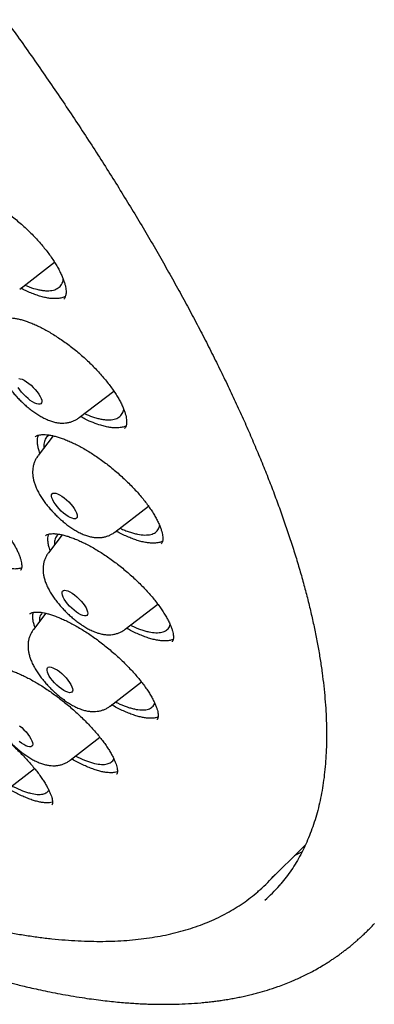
# Model space of a CAD drawing. Header units: millimetres. Extents: x 8 to 1233, y 12 to 1462.
# Tile 94 of 127: x 1061 to 1069, y 821 to 844. Entities that reach past the tile are written whole.
import ezdxf

# ---------------------------------------------------------------- set-up
doc = ezdxf.new("R2010")
doc.units = ezdxf.units.MM

msp = doc.modelspace()

# ---------------------------------------------------------------- linework, layer by layer
at = {"color": 7, "linetype": 'Continuous', "lineweight": 30}
for p, q in [((1060.61, 837.996), (1061.422, 838.622)), ((1061.994, 835.014), (1062.796, 835.632)), ((1061.39, 834.592), (1061.037, 834.131)), ((1062.82, 832.354), (1063.604, 832.959)), ((1061.598, 832.292), (1061.279, 831.875)), ((1063.062, 830.098), (1063.82, 830.683)), ((1061.22, 830.47), (1060.929, 830.09)), ((1062.712, 828.313), (1063.44, 828.874)), ((1061.783, 827.055), (1062.475, 827.588)), ((1060.301, 826.361), (1060.954, 826.865)), ((1061.786, 827.057), (1061.783, 827.055)), ((1066.374, 824.212), (1067.26, 825.1)), ((1067.178, 824.924), (1066.991, 824.831)), ((1068.856, 823.258), (1068.853, 823.254))]:
    msp.add_line(p, q, dxfattribs=at)
at = {"color": 7, "linetype": 'Continuous', "lineweight": 30, "flags": 128}
for points in [[(1060.587, 835.922), (1060.624, 835.917), (1060.666, 835.904), (1060.714, 835.881), (1060.766, 835.849), (1060.819, 835.811), (1060.873, 835.766), (1060.925, 835.717), (1060.973, 835.665), (1061.017, 835.612), (1061.055, 835.558), (1061.086, 835.507), (1061.108, 835.46)], [(1061.108, 835.46), (1061.121, 835.418), (1061.124, 835.383), (1061.118, 835.355), (1061.102, 835.336), (1061.078, 835.326), (1061.045, 835.326), (1061.005, 835.335), (1060.96, 835.354), (1060.91, 835.381), (1060.857, 835.416), (1060.804, 835.458), (1060.751, 835.505), (1060.7, 835.556), (1060.654, 835.609), (1060.613, 835.662), (1060.578, 835.714)], [(1061.946, 832.76), (1061.95, 832.724), (1061.944, 832.696), (1061.928, 832.677), (1061.904, 832.667), (1061.872, 832.666), (1061.832, 832.675), (1061.787, 832.694), (1061.737, 832.721), (1061.684, 832.755), (1061.631, 832.797), (1061.578, 832.844), (1061.527, 832.895), (1061.48, 832.948), (1061.439, 833.001), (1061.405, 833.053), (1061.378, 833.103), (1061.36, 833.148), (1061.352, 833.187), (1061.353, 833.219), (1061.364, 833.242), (1061.384, 833.257), (1061.412, 833.262), (1061.448, 833.258), (1061.491, 833.244), (1061.539, 833.222), (1061.59, 833.191), (1061.643, 833.152), (1061.697, 833.108), (1061.749, 833.059), (1061.798, 833.007), (1061.842, 832.953), (1061.88, 832.9), (1061.911, 832.849), (1061.933, 832.802), (1061.946, 832.76)], [(1062.192, 830.469), (1062.186, 830.441), (1062.171, 830.421), (1062.147, 830.411), (1062.115, 830.41), (1062.075, 830.419), (1062.03, 830.437), (1061.98, 830.463), (1061.928, 830.498), (1061.874, 830.539), (1061.821, 830.586), (1061.77, 830.637), (1061.724, 830.69), (1061.682, 830.743), (1061.647, 830.796), (1061.621, 830.845), (1061.603, 830.89), (1061.594, 830.929), (1061.595, 830.962), (1061.605, 830.985), (1061.625, 831), (1061.653, 831.006), (1061.689, 831.002), (1061.731, 830.989), (1061.779, 830.966), (1061.83, 830.935), (1061.884, 830.897), (1061.937, 830.853), (1061.989, 830.804), (1062.038, 830.752), (1062.083, 830.699), (1062.121, 830.645), (1062.152, 830.594), (1062.174, 830.547), (1062.188, 830.504), (1062.192, 830.469)], [(1061.837, 828.657), (1061.822, 828.637), (1061.798, 828.626), (1061.766, 828.625), (1061.727, 828.634), (1061.682, 828.652), (1061.633, 828.678), (1061.58, 828.713), (1061.527, 828.754), (1061.473, 828.8), (1061.423, 828.851), (1061.376, 828.904), (1061.334, 828.957), (1061.299, 829.01), (1061.272, 829.059), (1061.254, 829.105), (1061.245, 829.144), (1061.245, 829.176), (1061.256, 829.2), (1061.275, 829.216), (1061.303, 829.222), (1061.339, 829.218), (1061.381, 829.205), (1061.429, 829.182), (1061.48, 829.152), (1061.533, 829.114), (1061.587, 829.07), (1061.639, 829.021), (1061.688, 828.969), (1061.732, 828.916), (1061.771, 828.862), (1061.802, 828.811), (1061.825, 828.764), (1061.838, 828.721), (1061.843, 828.685), (1061.837, 828.657)], [(1060.602, 827.856), (1060.656, 827.813), (1060.708, 827.764), (1060.757, 827.712), (1060.802, 827.659), (1060.84, 827.605), (1060.871, 827.554), (1060.894, 827.506), (1060.908, 827.464), (1060.913, 827.428), (1060.908, 827.399), (1060.893, 827.379)], [(1060.893, 827.379), (1060.87, 827.368), (1060.838, 827.367), (1060.799, 827.375), (1060.754, 827.393), (1060.704, 827.419), (1060.652, 827.453), (1060.598, 827.494)]]:
    msp.add_lwpolyline(points, dxfattribs=at)
at = {"color": 7, "linetype": 'Continuous', "lineweight": 30}
for centre, radius, start, end in [((1063.679, 826.897), 3.804, 311.4029, 318.9295), ((1063.771, 826.676), 3.833, 311.5498, 318.6534)]:
    msp.add_arc(centre, radius, start, end, dxfattribs=at)
for points, knots in [([(1019.378, 872.581), (1019.332, 872.537), (1019.244, 872.452), (1019.131, 872.334), (1019.04, 872.234), (1018.963, 872.145), (1018.898, 872.067), (1018.841, 871.998), (1018.791, 871.934), (1018.741, 871.869), (1018.689, 871.798), (1018.631, 871.717), (1018.566, 871.622), (1018.5, 871.521), (1018.435, 871.418), (1018.378, 871.321), (1018.323, 871.224), (1018.264, 871.116), (1018.2, 870.99), (1018.133, 870.85), (1018.071, 870.71), (1018.015, 870.577), (1017.972, 870.465), (1017.938, 870.372), (1017.91, 870.295), (1017.882, 870.212), (1017.853, 870.121), (1017.822, 870.02), (1017.792, 869.915), (1017.764, 869.812), (1017.74, 869.717), (1017.719, 869.627), (1017.698, 869.536), (1017.67, 869.402), (1017.636, 869.22), (1017.603, 869.01), (1017.577, 868.809), (1017.558, 868.627), (1017.543, 868.446), (1017.531, 868.271), (1017.525, 868.12), (1017.521, 867.994), (1017.519, 867.896), (1017.518, 867.809), (1017.517, 867.733), (1017.518, 867.659), (1017.519, 867.579), (1017.52, 867.481), (1017.524, 867.364), (1017.529, 867.229), (1017.537, 867.081), (1017.547, 866.92), (1017.56, 866.764), (1017.573, 866.625), (1017.584, 866.515), (1017.593, 866.428), (1017.602, 866.351), (1017.611, 866.272), (1017.624, 866.174), (1017.64, 866.054), (1017.66, 865.911), (1017.684, 865.755), (1017.72, 865.533), (1017.773, 865.243), (1017.831, 864.955), (1017.88, 864.732), (1017.913, 864.587), (1017.945, 864.451), (1017.973, 864.335), (1017.997, 864.237), (1018.017, 864.158), (1018.035, 864.089), (1018.052, 864.024), (1018.071, 863.951), (1018.095, 863.864), (1018.123, 863.762), (1018.155, 863.645), (1018.191, 863.518), (1018.229, 863.388), (1018.293, 863.174), (1018.384, 862.879), (1018.507, 862.504), (1018.619, 862.18), (1018.716, 861.907), (1018.796, 861.691), (1018.87, 861.493), (1018.937, 861.318), (1018.996, 861.168), (1019.044, 861.048), (1019.081, 860.956), (1019.108, 860.887), (1019.136, 860.82), (1019.168, 860.742), (1019.209, 860.64), (1019.262, 860.513), (1019.326, 860.362), (1019.396, 860.198), (1019.47, 860.028), (1019.544, 859.86), (1019.618, 859.693), (1019.725, 859.456), (1019.866, 859.15), (1020.037, 858.79), (1020.207, 858.441), (1020.381, 858.092), (1020.571, 857.717), (1020.779, 857.317), (1020.971, 856.957), (1021.141, 856.644), (1021.283, 856.387), (1021.425, 856.133), (1021.561, 855.892), (1021.686, 855.673), (1021.8, 855.477), (1021.906, 855.295), (1022.002, 855.131), (1022.087, 854.988), (1022.155, 854.874), (1022.208, 854.785), (1022.255, 854.707), (1022.309, 854.617), (1022.381, 854.498), (1022.475, 854.345), (1022.588, 854.16), (1022.723, 853.943), (1022.879, 853.692), (1023.059, 853.408), (1023.256, 853.1), (1023.464, 852.78), (1023.742, 852.357), (1024.092, 851.834), (1024.544, 851.175), (1025.029, 850.484), (1025.548, 849.763), (1026.112, 848.997), (1026.725, 848.187), (1027.39, 847.332), (1028.064, 846.486), (1028.748, 845.648), (1029.441, 844.82), (1030.142, 844.002), (1030.875, 843.167), (1031.64, 842.314), (1032.443, 841.443), (1033.258, 840.578), (1034.086, 839.721), (1034.941, 838.856), (1035.825, 837.985), (1036.736, 837.109), (1037.655, 836.246), (1038.583, 835.398), (1039.517, 834.566), (1040.391, 833.807), (1041.208, 833.114), (1041.97, 832.482), (1042.747, 831.852), (1043.539, 831.225), (1044.344, 830.603), (1045.122, 830.017), (1045.866, 829.469), (1046.569, 828.964), (1047.263, 828.477), (1047.943, 828.012), (1048.552, 827.605), (1049.091, 827.253), (1049.563, 826.95), (1049.96, 826.7), (1050.276, 826.504), (1050.505, 826.363), (1050.707, 826.241), (1050.865, 826.145), (1050.985, 826.074), (1051.072, 826.022), (1051.149, 825.976), (1051.22, 825.934), (1051.287, 825.894), (1051.363, 825.85), (1051.455, 825.796), (1051.571, 825.728), (1051.712, 825.646), (1051.879, 825.55), (1052.071, 825.441), (1052.286, 825.32), (1052.523, 825.187), (1052.871, 824.996), (1053.31, 824.759), (1053.822, 824.492), (1054.302, 824.248), (1054.751, 824.027), (1055.139, 823.841), (1055.47, 823.687), (1055.749, 823.559), (1056.008, 823.443), (1056.243, 823.34), (1056.452, 823.25), (1056.619, 823.179), (1056.748, 823.125), (1056.845, 823.085), (1056.933, 823.049), (1057.027, 823.01), (1057.138, 822.965), (1057.276, 822.911), (1057.5, 822.822), (1057.801, 822.707), (1058.163, 822.574), (1058.524, 822.446), (1058.893, 822.322), (1059.279, 822.198), (1059.593, 822.104), (1059.822, 822.038), (1059.952, 822.001), (1060.062, 821.971), (1060.153, 821.947), (1060.223, 821.928), (1060.277, 821.914), (1060.325, 821.901), (1060.377, 821.888), (1060.456, 821.868), (1060.569, 821.84), (1060.722, 821.803), (1060.9, 821.762), (1061.1, 821.718), (1061.32, 821.672), (1061.555, 821.626), (1061.805, 821.582), (1062.047, 821.542), (1062.279, 821.508), (1062.491, 821.481), (1062.694, 821.457), (1062.883, 821.438), (1063.06, 821.423), (1063.223, 821.411), (1063.374, 821.402), (1063.521, 821.395), (1063.667, 821.39), (1063.815, 821.387), (1064.008, 821.385), (1064.249, 821.388), (1064.534, 821.4), (1064.77, 821.417), (1064.951, 821.434), (1065.069, 821.447), (1065.173, 821.46), (1065.275, 821.474), (1065.388, 821.491), (1065.512, 821.511), (1065.641, 821.535), (1065.771, 821.561), (1065.9, 821.59), (1066.024, 821.62), (1066.18, 821.661), (1066.376, 821.717), (1066.636, 821.803), (1066.9, 821.904), (1067.166, 822.022), (1067.429, 822.154), (1067.635, 822.272), (1067.779, 822.362), (1067.852, 822.41), (1067.917, 822.453), (1067.97, 822.49), (1068.018, 822.523), (1068.065, 822.557), (1068.12, 822.598), (1068.182, 822.646), (1068.24, 822.691), (1068.29, 822.731), (1068.329, 822.762), (1068.363, 822.791), (1068.393, 822.817), (1068.421, 822.84), (1068.451, 822.866), (1068.489, 822.9), (1068.539, 822.945), (1068.602, 823.003), (1068.676, 823.074), (1068.762, 823.158), (1068.821, 823.221), (1068.853, 823.254)], [0, 0, 0, 0, 0.003389, 0.006465, 0.009229, 0.011635, 0.013665, 0.015343, 0.016969, 0.018582, 0.020297, 0.022374, 0.024822, 0.027544, 0.030072, 0.032446, 0.034577, 0.036805, 0.040133, 0.043514, 0.046745, 0.049815, 0.052663, 0.054403, 0.056068, 0.057887, 0.059918, 0.062159, 0.064494, 0.066787, 0.068801, 0.070598, 0.072516, 0.074607, 0.079054, 0.083849, 0.087483, 0.091181, 0.094734, 0.098138, 0.101377, 0.103468, 0.10533, 0.106964, 0.10837, 0.109616, 0.111081, 0.112824, 0.115057, 0.117537, 0.120226, 0.123124, 0.126217, 0.128584, 0.130509, 0.131992, 0.133168, 0.134524, 0.136106, 0.138259, 0.140725, 0.14343, 0.146205, 0.151948, 0.157948, 0.160376, 0.162794, 0.164983, 0.166918, 0.168359, 0.169617, 0.170692, 0.171613, 0.172723, 0.174121, 0.175703, 0.17754, 0.179571, 0.181595, 0.183598, 0.189431, 0.195072, 0.200521, 0.203889, 0.207119, 0.210008, 0.21254, 0.214714, 0.21653, 0.217706, 0.218661, 0.21947, 0.220564, 0.222013, 0.223819, 0.225979, 0.228384, 0.230766, 0.233117, 0.235434, 0.237719, 0.242976, 0.248075, 0.252481, 0.257195, 0.262217, 0.267546, 0.273184, 0.276483, 0.279878, 0.283288, 0.286423, 0.289262, 0.291803, 0.294047, 0.296289, 0.298127, 0.299561, 0.300664, 0.301537, 0.302557, 0.304122, 0.306079, 0.308429, 0.311171, 0.314365, 0.317966, 0.32195, 0.326002, 0.330027, 0.337852, 0.345569, 0.354616, 0.363511, 0.372254, 0.382883, 0.393354, 0.403732, 0.414017, 0.424207, 0.434304, 0.444308, 0.455246, 0.466182, 0.477118, 0.488053, 0.498989, 0.510587, 0.522185, 0.533784, 0.545383, 0.556983, 0.568584, 0.577771, 0.587125, 0.596644, 0.60633, 0.616182, 0.6262, 0.634902, 0.643592, 0.65215, 0.660576, 0.66887, 0.674868, 0.680795, 0.68665, 0.689886, 0.692787, 0.695353, 0.697584, 0.69883, 0.699939, 0.700913, 0.701799, 0.70263, 0.703523, 0.704697, 0.706158, 0.707997, 0.710151, 0.712619, 0.715403, 0.718503, 0.721885, 0.729019, 0.73579, 0.742201, 0.748249, 0.753936, 0.757994, 0.761846, 0.765467, 0.768747, 0.771672, 0.77424, 0.775769, 0.777136, 0.778342, 0.779551, 0.781129, 0.783087, 0.785428, 0.790799, 0.796091, 0.801305, 0.80674, 0.812565, 0.818782, 0.821109, 0.823136, 0.824854, 0.826264, 0.827365, 0.828145, 0.828824, 0.829634, 0.830575, 0.832584, 0.835013, 0.837861, 0.841128, 0.844722, 0.848592, 0.852741, 0.857167, 0.86084, 0.864585, 0.868108, 0.871388, 0.874568, 0.877468, 0.880123, 0.882765, 0.885438, 0.888148, 0.890931, 0.896242, 0.901751, 0.907355, 0.910077, 0.912437, 0.914424, 0.916335, 0.918627, 0.921299, 0.923962, 0.926664, 0.929405, 0.932134, 0.934598, 0.939542, 0.944872, 0.951868, 0.957418, 0.9635, 0.970334, 0.972372, 0.974189, 0.975796, 0.977197, 0.978159, 0.979338, 0.980734, 0.982347, 0.984069, 0.98518, 0.98618, 0.98707, 0.987849, 0.988518, 0.98919, 0.990119, 0.991449, 0.993102, 0.995078, 0.997377, 1, 1, 1, 1]), ([(1020.26, 870.364), (1020.299, 870.398), (1020.389, 870.478), (1020.54, 870.593), (1020.712, 870.71), (1020.891, 870.819), (1021.078, 870.92), (1021.272, 871.013), (1021.474, 871.097), (1021.684, 871.173), (1021.901, 871.24), (1022.125, 871.3), (1022.357, 871.351), (1022.596, 871.393), (1022.842, 871.428), (1023.095, 871.454), (1023.355, 871.471), (1023.622, 871.481), (1023.896, 871.482), (1024.177, 871.475), (1024.465, 871.459), (1024.759, 871.435), (1025.06, 871.403), (1025.367, 871.362), (1025.681, 871.313), (1026.001, 871.256), (1026.328, 871.19), (1026.66, 871.116), (1026.998, 871.033), (1027.342, 870.943), (1027.692, 870.844), (1028.047, 870.736), (1028.408, 870.621), (1028.774, 870.497), (1029.145, 870.365), (1029.521, 870.225), (1029.902, 870.077), (1030.288, 869.92), (1030.679, 869.756), (1031.074, 869.584), (1031.473, 869.404), (1031.876, 869.216), (1032.284, 869.021), (1032.695, 868.817), (1033.11, 868.606), (1033.529, 868.388), (1033.951, 868.162), (1034.377, 867.929), (1034.806, 867.688), (1035.237, 867.44), (1035.672, 867.185), (1036.109, 866.923), (1036.549, 866.654), (1036.991, 866.378), (1037.435, 866.096), (1037.881, 865.806), (1038.329, 865.511), (1038.779, 865.208), (1039.231, 864.899), (1039.684, 864.584), (1040.138, 864.263), (1040.593, 863.936), (1041.05, 863.603), (1041.507, 863.264), (1041.964, 862.919), (1042.422, 862.569), (1042.881, 862.214), (1043.339, 861.853), (1043.798, 861.487), (1044.256, 861.115), (1044.714, 860.739), (1045.171, 860.358), (1045.628, 859.973), (1046.084, 859.583), (1046.539, 859.188), (1046.992, 858.789), (1047.445, 858.386), (1047.896, 857.979), (1048.345, 857.569), (1048.792, 857.154), (1049.238, 856.736), (1049.681, 856.315), (1050.123, 855.89), (1050.561, 855.463), (1050.998, 855.032), (1051.431, 854.598), (1051.862, 854.162), (1052.289, 853.724), (1052.714, 853.283), (1053.135, 852.839), (1053.552, 852.394), (1053.966, 851.947), (1054.377, 851.498), (1054.783, 851.048), (1055.185, 850.596), (1055.583, 850.143), (1055.977, 849.689), (1056.366, 849.234), (1056.751, 848.778), (1057.131, 848.321), (1057.506, 847.865), (1057.876, 847.407), (1058.241, 846.95), (1058.601, 846.493), (1058.955, 846.036), (1059.304, 845.579), (1059.647, 845.123), (1059.985, 844.667), (1060.316, 844.212), (1060.642, 843.759), (1060.961, 843.306), (1061.275, 842.855), (1061.582, 842.405), (1061.882, 841.957), (1062.176, 841.511), (1062.464, 841.066), (1062.744, 840.624), (1063.018, 840.184), (1063.285, 839.747), (1063.545, 839.312), (1063.797, 838.879), (1064.043, 838.45), (1064.281, 838.024), (1064.512, 837.6), (1064.736, 837.181), (1064.951, 836.764), (1065.16, 836.352), (1065.36, 835.943), (1065.553, 835.538), (1065.738, 835.137), (1065.916, 834.741), (1066.085, 834.349), (1066.246, 833.961), (1066.4, 833.578), (1066.545, 833.2), (1066.682, 832.826), (1066.811, 832.458), (1066.932, 832.095), (1067.044, 831.738), (1067.148, 831.386), (1067.244, 831.039), (1067.332, 830.698), (1067.411, 830.363), (1067.482, 830.034), (1067.544, 829.712), (1067.598, 829.395), (1067.644, 829.085), (1067.681, 828.781), (1067.71, 828.483), (1067.731, 828.193), (1067.743, 827.909), (1067.747, 827.632), (1067.742, 827.362), (1067.729, 827.098), (1067.708, 826.842), (1067.679, 826.593), (1067.641, 826.351), (1067.595, 826.117), (1067.541, 825.89), (1067.478, 825.67), (1067.407, 825.457), (1067.328, 825.252), (1067.241, 825.054), (1067.146, 824.864), (1067.042, 824.681), (1066.93, 824.506), (1066.809, 824.339), (1066.713, 824.216), (1066.654, 824.151), (1066.64, 824.136)], [0, 0, 0, 0, 0.004701, 0.010857, 0.017005, 0.023143, 0.029267, 0.035378, 0.041473, 0.047553, 0.053619, 0.059672, 0.065713, 0.071744, 0.077766, 0.083781, 0.08979, 0.095794, 0.101794, 0.107791, 0.113787, 0.119781, 0.125774, 0.131767, 0.13776, 0.143753, 0.149747, 0.155741, 0.161736, 0.167732, 0.173729, 0.179727, 0.185726, 0.191726, 0.197728, 0.20373, 0.209734, 0.215738, 0.221744, 0.22775, 0.233758, 0.239766, 0.245775, 0.251785, 0.257796, 0.263808, 0.26982, 0.275833, 0.281847, 0.287861, 0.293876, 0.299891, 0.305907, 0.311923, 0.31794, 0.323957, 0.329975, 0.335993, 0.342011, 0.34803, 0.354049, 0.360069, 0.366088, 0.372108, 0.378129, 0.384149, 0.39017, 0.396191, 0.402212, 0.408233, 0.414255, 0.420276, 0.426298, 0.43232, 0.438342, 0.444364, 0.450386, 0.456409, 0.462431, 0.468454, 0.474476, 0.480499, 0.486521, 0.492544, 0.498567, 0.504589, 0.510612, 0.516635, 0.522657, 0.52868, 0.534703, 0.540725, 0.546748, 0.55277, 0.558792, 0.564815, 0.570837, 0.576859, 0.582881, 0.588902, 0.594924, 0.600945, 0.606967, 0.612988, 0.619009, 0.625029, 0.63105, 0.63707, 0.64309, 0.649109, 0.655129, 0.661148, 0.667167, 0.673185, 0.679203, 0.68522, 0.691238, 0.697254, 0.703271, 0.709286, 0.715302, 0.721316, 0.72733, 0.733344, 0.739357, 0.745369, 0.75138, 0.757391, 0.763401, 0.76941, 0.775418, 0.781426, 0.787432, 0.793438, 0.799442, 0.805445, 0.811448, 0.817449, 0.823449, 0.829448, 0.835445, 0.841442, 0.847438, 0.853432, 0.859426, 0.865419, 0.871411, 0.877403, 0.883395, 0.889386, 0.895379, 0.901372, 0.907367, 0.913365, 0.919366, 0.925371, 0.931381, 0.937398, 0.943423, 0.949458, 0.955504, 0.961562, 0.967634, 0.97372, 0.979822, 0.985938, 0.992068, 0.998211, 1, 1, 1, 1]), ([(1020.162, 869.909), (1020.138, 869.882), (1020.067, 869.803), (1019.958, 869.661), (1019.833, 869.485), (1019.717, 869.3), (1019.61, 869.108), (1019.51, 868.908), (1019.42, 868.7), (1019.337, 868.484), (1019.263, 868.261), (1019.198, 868.03), (1019.142, 867.792), (1019.094, 867.546), (1019.054, 867.293), (1019.024, 867.033), (1019.002, 866.766), (1018.989, 866.491), (1018.985, 866.21), (1018.99, 865.923), (1019.003, 865.629), (1019.025, 865.328), (1019.056, 865.021), (1019.095, 864.708), (1019.143, 864.389), (1019.2, 864.063), (1019.266, 863.732), (1019.339, 863.396), (1019.422, 863.053), (1019.513, 862.705), (1019.612, 862.352), (1019.72, 861.994), (1019.836, 861.63), (1019.961, 861.261), (1020.094, 860.888), (1020.235, 860.51), (1020.384, 860.127), (1020.541, 859.74), (1020.706, 859.348), (1020.879, 858.952), (1021.06, 858.552), (1021.249, 858.148), (1021.446, 857.741), (1021.65, 857.329), (1021.862, 856.914), (1022.082, 856.496), (1022.309, 856.074), (1022.543, 855.649), (1022.785, 855.222), (1023.034, 854.791), (1023.29, 854.358), (1023.553, 853.922), (1023.823, 853.484), (1024.1, 853.044), (1024.384, 852.602), (1024.674, 852.157), (1024.971, 851.711), (1025.274, 851.264), (1025.584, 850.815), (1025.9, 850.364), (1026.222, 849.913), (1026.55, 849.46), (1026.884, 849.007), (1027.223, 848.553), (1027.569, 848.098), (1027.92, 847.644), (1028.276, 847.189), (1028.637, 846.734), (1029.004, 846.279), (1029.376, 845.824), (1029.752, 845.37), (1030.134, 844.916), (1030.52, 844.464), (1030.91, 844.012), (1031.305, 843.561), (1031.704, 843.112), (1032.107, 842.663), (1032.514, 842.217), (1032.925, 841.772), (1033.339, 841.329), (1033.757, 840.888), (1034.179, 840.449), (1034.603, 840.013), (1035.031, 839.579), (1035.461, 839.148), (1035.894, 838.719), (1036.33, 838.294), (1036.769, 837.871), (1037.209, 837.452), (1037.652, 837.036), (1038.097, 836.624), (1038.543, 836.215), (1038.991, 835.811), (1039.441, 835.41), (1039.892, 835.013), (1040.344, 834.621), (1040.798, 834.232), (1041.252, 833.849), (1041.707, 833.47), (1042.162, 833.096), (1042.618, 832.727), (1043.074, 832.363), (1043.53, 832.004), (1043.986, 831.65), (1044.442, 831.302), (1044.898, 830.959), (1045.353, 830.622), (1045.807, 830.291), (1046.26, 829.966), (1046.713, 829.646), (1047.164, 829.333), (1047.613, 829.026), (1048.062, 828.726), (1048.508, 828.432), (1048.953, 828.144), (1049.396, 827.863), (1049.837, 827.589), (1050.275, 827.322), (1050.711, 827.062), (1051.145, 826.809), (1051.575, 826.563), (1052.003, 826.324), (1052.428, 826.092), (1052.85, 825.868), (1053.268, 825.651), (1053.683, 825.442), (1054.094, 825.241), (1054.502, 825.047), (1054.905, 824.861), (1055.305, 824.683), (1055.701, 824.513), (1056.092, 824.35), (1056.479, 824.196), (1056.861, 824.05), (1057.239, 823.912), (1057.611, 823.782), (1057.979, 823.66), (1058.342, 823.547), (1058.7, 823.442), (1059.052, 823.345), (1059.399, 823.257), (1059.741, 823.177), (1060.077, 823.106), (1060.407, 823.044), (1060.731, 822.99), (1061.049, 822.944), (1061.361, 822.907), (1061.667, 822.879), (1061.967, 822.86), (1062.26, 822.849), (1062.547, 822.847), (1062.827, 822.854), (1063.1, 822.87), (1063.367, 822.894), (1063.626, 822.928), (1063.878, 822.97), (1064.123, 823.02), (1064.36, 823.08), (1064.59, 823.148), (1064.812, 823.225), (1065.027, 823.31), (1065.234, 823.404), (1065.433, 823.507), (1065.623, 823.617), (1065.806, 823.736), (1065.981, 823.864), (1066.107, 823.964), (1066.173, 824.025), (1066.186, 824.037)], [0, 0, 0, 0, 0.002958, 0.008901, 0.014848, 0.020802, 0.026766, 0.03274, 0.038727, 0.044727, 0.05074, 0.056766, 0.062804, 0.068854, 0.074913, 0.080982, 0.087058, 0.09314, 0.099228, 0.10532, 0.111414, 0.117511, 0.12361, 0.12971, 0.13581, 0.14191, 0.148009, 0.154109, 0.160207, 0.166304, 0.172401, 0.178496, 0.184591, 0.190684, 0.196776, 0.202867, 0.208957, 0.215046, 0.221133, 0.22722, 0.233306, 0.239391, 0.245475, 0.251558, 0.257641, 0.263722, 0.269803, 0.275883, 0.281963, 0.288042, 0.29412, 0.300198, 0.306275, 0.312352, 0.318428, 0.324504, 0.330579, 0.336654, 0.342729, 0.348803, 0.354877, 0.36095, 0.367024, 0.373097, 0.37917, 0.385242, 0.391314, 0.397387, 0.403458, 0.40953, 0.415602, 0.421673, 0.427744, 0.433815, 0.439886, 0.445957, 0.452028, 0.458099, 0.464169, 0.47024, 0.476311, 0.482381, 0.488451, 0.494522, 0.500592, 0.506663, 0.512733, 0.518804, 0.524874, 0.530944, 0.537015, 0.543086, 0.549156, 0.555227, 0.561298, 0.567369, 0.57344, 0.579511, 0.585582, 0.591653, 0.597725, 0.603797, 0.609868, 0.615941, 0.622013, 0.628085, 0.634158, 0.640231, 0.646304, 0.652378, 0.658452, 0.664526, 0.670601, 0.676676, 0.682751, 0.688827, 0.694903, 0.70098, 0.707057, 0.713134, 0.719213, 0.725292, 0.731371, 0.737451, 0.743532, 0.749613, 0.755696, 0.761779, 0.767863, 0.773947, 0.780033, 0.78612, 0.792207, 0.798296, 0.804386, 0.810477, 0.816569, 0.822662, 0.828756, 0.834851, 0.840948, 0.847046, 0.853144, 0.859244, 0.865344, 0.871445, 0.877546, 0.883648, 0.889748, 0.895848, 0.901946, 0.908042, 0.914134, 0.920222, 0.926305, 0.932381, 0.938449, 0.944508, 0.950557, 0.956594, 0.962618, 0.968629, 0.974627, 0.980612, 0.986585, 0.992547, 0.9985, 1, 1, 1, 1]), ([(1058.93, 840.374), (1058.941, 840.375), (1058.97, 840.377), (1059.026, 840.375), (1059.1, 840.368), (1059.182, 840.353), (1059.272, 840.331), (1059.368, 840.302), (1059.471, 840.265), (1059.578, 840.22), (1059.689, 840.168), (1059.804, 840.11), (1059.92, 840.044), (1060.036, 839.973), (1060.153, 839.896), (1060.27, 839.813), (1060.388, 839.725), (1060.505, 839.631), (1060.621, 839.533), (1060.735, 839.431), (1060.845, 839.326), (1060.949, 839.22), (1061.048, 839.114), (1061.14, 839.007), (1061.226, 838.902), (1061.306, 838.796), (1061.379, 838.691), (1061.445, 838.588), (1061.505, 838.486), (1061.556, 838.388), (1061.599, 838.295), (1061.633, 838.208), (1061.659, 838.127), (1061.676, 838.054), (1061.686, 837.989), (1061.689, 837.933), (1061.685, 837.884), (1061.677, 837.844), (1061.665, 837.81), (1061.651, 837.786), (1061.638, 837.773), (1061.633, 837.768)], [0, 0, 0, 0, 0.013373, 0.037795, 0.062405, 0.087374, 0.112741, 0.138481, 0.16453, 0.190804, 0.21721, 0.24365, 0.270021, 0.296254, 0.322244, 0.348421, 0.374985, 0.401847, 0.428907, 0.456051, 0.483129, 0.510018, 0.536616, 0.562843, 0.588677, 0.614772, 0.641038, 0.667435, 0.693879, 0.720239, 0.746411, 0.772294, 0.797803, 0.822883, 0.847532, 0.871902, 0.896746, 0.92218, 0.948813, 0.977843, 1, 1, 1, 1]), ([(1060.734, 838.092), (1060.749, 838.085), (1060.835, 838.047), (1060.951, 838.009), (1061.077, 837.979), (1061.166, 837.965), (1061.248, 837.96), (1061.325, 837.963), (1061.394, 837.975), (1061.475, 838.003), (1061.54, 838.047), (1061.585, 838.108), (1061.614, 838.162), (1061.619, 838.208), (1061.622, 838.232)], [0, 0, 0, 0, 0.0303482, 0.1782618, 0.2536302, 0.3263679, 0.3996106, 0.4744467, 0.5498334, 0.6225583, 0.7704808, 0.845856, 0.9185451, 1, 1, 1, 1]), ([(1061.495, 837.781), (1061.467, 837.78), (1061.41, 837.777), (1061.315, 837.784), (1061.212, 837.801), (1061.103, 837.828), (1060.989, 837.864), (1060.87, 837.91), (1060.754, 837.961), (1060.676, 838.001), (1060.64, 838.019)], [0, 0, 0, 0, 0.125354, 0.251585, 0.380537, 0.51042, 0.636148, 0.762773, 0.892171, 1, 1, 1, 1]), ([(1061.671, 837.829), (1061.646, 837.818), (1061.594, 837.794), (1061.529, 837.786), (1061.495, 837.781)], [0, 0, 0, 0, 0.479271, 1, 1, 1, 1]), ([(1060.146, 837.275), (1060.151, 837.28), (1060.161, 837.29), (1060.184, 837.304), (1060.217, 837.317), (1060.26, 837.327), (1060.314, 837.333), (1060.377, 837.334), (1060.449, 837.328), (1060.529, 837.316), (1060.617, 837.297), (1060.712, 837.271), (1060.812, 837.237), (1060.916, 837.196), (1061.024, 837.148), (1061.135, 837.093), (1061.249, 837.032), (1061.366, 836.963), (1061.485, 836.888), (1061.606, 836.807), (1061.727, 836.72), (1061.847, 836.629), (1061.964, 836.533), (1062.079, 836.435), (1062.189, 836.334), (1062.295, 836.231), (1062.396, 836.128), (1062.492, 836.022), (1062.584, 835.916), (1062.669, 835.81), (1062.748, 835.704), (1062.82, 835.6), (1062.884, 835.499), (1062.939, 835.402), (1062.986, 835.309), (1063.025, 835.222), (1063.055, 835.142), (1063.076, 835.068), (1063.09, 835.001), (1063.097, 834.941), (1063.097, 834.889), (1063.092, 834.846), (1063.083, 834.811), (1063.069, 834.784), (1063.06, 834.769), (1063.051, 834.761), (1063.05, 834.76)], [0, 0, 0, 0, 0.01964, 0.043023, 0.064381, 0.087131, 0.109374, 0.131603, 0.154027, 0.176725, 0.199674, 0.222795, 0.24599, 0.269132, 0.292139, 0.31493, 0.338032, 0.361466, 0.385171, 0.409076, 0.433103, 0.457172, 0.481184, 0.505078, 0.528804, 0.552313, 0.575666, 0.599197, 0.622843, 0.646561, 0.670292, 0.693958, 0.71749, 0.740819, 0.763882, 0.786625, 0.808976, 0.831193, 0.853463, 0.875742, 0.898076, 0.920624, 0.943741, 0.968187, 0.995635, 1, 1, 1, 1]), ([(1060.212, 836.79), (1060.208, 836.785), (1060.186, 836.76), (1060.157, 836.709), (1060.124, 836.637), (1060.102, 836.563), (1060.088, 836.488), (1060.084, 836.411), (1060.088, 836.332), (1060.1, 836.251), (1060.122, 836.165), (1060.154, 836.075), (1060.197, 835.979), (1060.25, 835.882), (1060.31, 835.787), (1060.376, 835.694), (1060.447, 835.605), (1060.521, 835.519), (1060.599, 835.437), (1060.68, 835.358), (1060.764, 835.282), (1060.85, 835.211), (1060.939, 835.145), (1061.03, 835.083), (1061.125, 835.027), (1061.224, 834.977), (1061.323, 834.937), (1061.419, 834.909), (1061.507, 834.892), (1061.591, 834.885), (1061.672, 834.888), (1061.751, 834.9), (1061.826, 834.921), (1061.898, 834.952), (1061.954, 834.983), (1061.983, 835.007), (1061.992, 835.014)], [0, 0, 0, 0, 0.005773, 0.030917, 0.055721, 0.080421, 0.105288, 0.130666, 0.15701, 0.184924, 0.215161, 0.248408, 0.284532, 0.321551, 0.357483, 0.392176, 0.425941, 0.459101, 0.491919, 0.524614, 0.557369, 0.590337, 0.623749, 0.65789, 0.69314, 0.730012, 0.769052, 0.802934, 0.833614, 0.86194, 0.888718, 0.914506, 0.939667, 0.964439, 0.988984, 1, 1, 1, 1]), ([(1062.117, 835.109), (1062.18, 835.082), (1062.278, 835.039), (1062.403, 835.002), (1062.497, 834.979), (1062.585, 834.966), (1062.667, 834.96), (1062.742, 834.964), (1062.832, 834.979), (1062.907, 835.012), (1062.963, 835.061), (1063.006, 835.117), (1063.021, 835.172), (1063.03, 835.207)], [0, 0, 0, 0, 0.129665, 0.203728, 0.278871, 0.351375, 0.424382, 0.498978, 0.574124, 0.719987, 0.794026, 0.869146, 1, 1, 1, 1]), ([(1062.893, 834.777), (1062.864, 834.776), (1062.807, 834.775), (1062.71, 834.786), (1062.606, 834.805), (1062.477, 834.84), (1062.321, 834.895), (1062.162, 834.964), (1062.061, 835.017), (1062.024, 835.037)], [0, 0, 0, 0, 0.124928, 0.250733, 0.37926, 0.508719, 0.697003, 0.888344, 1, 1, 1, 1]), ([(1063.085, 834.822), (1063.082, 834.821), (1063.056, 834.805), (1062.994, 834.787), (1062.927, 834.78), (1062.893, 834.777)], [0, 0, 0, 0, 0.050225, 0.52251, 1, 1, 1, 1]), ([(1060.97, 834.566), (1060.976, 834.572), (1060.988, 834.583), (1061.016, 834.597), (1061.052, 834.61), (1061.096, 834.618), (1061.137, 834.622), (1061.162, 834.622), (1061.168, 834.622)], [0, 0, 0, 0, 0.217981, 0.410183, 0.589032, 0.779422, 0.947042, 1, 1, 1, 1]), ([(1061.079, 834.186), (1061.072, 834.205), (1061.053, 834.256), (1061.034, 834.334), (1061.022, 834.418), (1061.021, 834.495), (1061.029, 834.558), (1061.041, 834.593), (1061.047, 834.607)], [0, 0, 0, 0, 0.110313, 0.299942, 0.492326, 0.678374, 0.865725, 1, 1, 1, 1]), ([(1061.168, 834.622), (1061.179, 834.622), (1061.211, 834.621), (1061.27, 834.615), (1061.348, 834.602), (1061.433, 834.583), (1061.526, 834.556), (1061.626, 834.521), (1061.731, 834.479), (1061.841, 834.43), (1061.955, 834.374), (1062.071, 834.312), (1062.189, 834.243), (1062.308, 834.169), (1062.426, 834.09), (1062.544, 834.005), (1062.663, 833.915), (1062.781, 833.82), (1062.897, 833.722), (1063.011, 833.62), (1063.12, 833.516), (1063.225, 833.411), (1063.323, 833.306), (1063.414, 833.203), (1063.499, 833.1), (1063.577, 832.998), (1063.649, 832.897), (1063.713, 832.798), (1063.77, 832.701), (1063.819, 832.609), (1063.86, 832.521), (1063.892, 832.44), (1063.915, 832.367), (1063.931, 832.301), (1063.938, 832.245), (1063.939, 832.197), (1063.936, 832.158), (1063.928, 832.127), (1063.916, 832.102), (1063.907, 832.088), (1063.899, 832.081), (1063.898, 832.08)], [0, 0, 0, 0, 0.013615, 0.038158, 0.06303, 0.08838, 0.114194, 0.140414, 0.166956, 0.193726, 0.220625, 0.247547, 0.274391, 0.301087, 0.327535, 0.354167, 0.381182, 0.408492, 0.435994, 0.463576, 0.491083, 0.518392, 0.5454, 0.572023, 0.598235, 0.624693, 0.651315, 0.678053, 0.704806, 0.731447, 0.757863, 0.783946, 0.809607, 0.834791, 0.859509, 0.883826, 0.909027, 0.934871, 0.962559, 0.994319, 1, 1, 1, 1]), ([(1061.297, 834.61), (1061.289, 834.605), (1061.265, 834.591), (1061.234, 834.559), (1061.203, 834.513), (1061.178, 834.442), (1061.168, 834.375), (1061.175, 834.32), (1061.176, 834.313)], [0, 0, 0, 0, 0.0857798, 0.2574366, 0.4328256, 0.6095047, 0.9525869, 1, 1, 1, 1]), ([(1057.931, 834.008), (1057.942, 834.007), (1057.975, 834.004), (1058.036, 833.993), (1058.115, 833.975), (1058.202, 833.95), (1058.296, 833.917), (1058.397, 833.877), (1058.503, 833.829), (1058.613, 833.775), (1058.727, 833.713), (1058.843, 833.646), (1058.961, 833.572), (1059.078, 833.494), (1059.195, 833.41), (1059.313, 833.322), (1059.43, 833.229), (1059.546, 833.132), (1059.66, 833.031), (1059.772, 832.927), (1059.879, 832.822), (1059.981, 832.717), (1060.077, 832.612), (1060.165, 832.508), (1060.247, 832.406), (1060.323, 832.305), (1060.392, 832.206), (1060.453, 832.109), (1060.508, 832.016), (1060.554, 831.927), (1060.591, 831.844), (1060.62, 831.767), (1060.641, 831.699), (1060.653, 831.639), (1060.659, 831.589), (1060.659, 831.548), (1060.654, 831.517), (1060.647, 831.493), (1060.639, 831.478), (1060.632, 831.471), (1060.628, 831.467)], [0, 0, 0, 0, 0.013826, 0.038595, 0.063767, 0.089483, 0.115697, 0.142331, 0.169293, 0.196481, 0.223791, 0.251115, 0.278351, 0.30543, 0.332256, 0.35927, 0.386665, 0.414354, 0.442234, 0.47019, 0.498067, 0.525741, 0.553106, 0.580077, 0.606623, 0.633424, 0.660373, 0.687425, 0.714467, 0.741369, 0.768013, 0.794281, 0.820078, 0.845344, 0.870094, 0.894423, 0.919736, 0.945821, 0.97436, 1, 1, 1, 1]), ([(1061.037, 834.13), (1061.027, 834.117), (1061.001, 834.083), (1060.968, 834.021), (1060.94, 833.949), (1060.921, 833.874), (1060.911, 833.798), (1060.91, 833.72), (1060.917, 833.641), (1060.933, 833.558), (1060.959, 833.471), (1060.995, 833.378), (1061.042, 833.281), (1061.099, 833.185), (1061.161, 833.09), (1061.229, 832.999), (1061.301, 832.911), (1061.377, 832.827), (1061.456, 832.746), (1061.538, 832.668), (1061.623, 832.594), (1061.71, 832.525), (1061.8, 832.46), (1061.893, 832.401), (1061.989, 832.347), (1062.087, 832.301), (1062.183, 832.266), (1062.275, 832.242), (1062.362, 832.229), (1062.444, 832.225), (1062.525, 832.231), (1062.602, 832.246), (1062.677, 832.27), (1062.747, 832.305), (1062.795, 832.333), (1062.817, 832.352), (1062.819, 832.354)], [0, 0, 0, 0, 0.015686, 0.040667, 0.065399, 0.090127, 0.115148, 0.140843, 0.167721, 0.196453, 0.227813, 0.262292, 0.29914, 0.335813, 0.371229, 0.405512, 0.439001, 0.471995, 0.504738, 0.537437, 0.570248, 0.60336, 0.637018, 0.671542, 0.707361, 0.74503, 0.78083, 0.813576, 0.843348, 0.871069, 0.897458, 0.922998, 0.948003, 0.97268, 0.997175, 1, 1, 1, 1]), ([(1063.718, 832.098), (1063.689, 832.099), (1063.63, 832.1), (1063.532, 832.115), (1063.426, 832.138), (1063.314, 832.171), (1063.198, 832.213), (1063.077, 832.264), (1062.961, 832.318), (1062.884, 832.36), (1062.851, 832.378)], [0, 0, 0, 0, 0.126478, 0.253846, 0.383983, 0.515068, 0.64143, 0.768692, 0.898737, 1, 1, 1, 1]), ([(1062.941, 832.448), (1062.945, 832.446), (1062.984, 832.427), (1063.056, 832.397), (1063.159, 832.358), (1063.258, 832.328), (1063.382, 832.298), (1063.495, 832.285), (1063.594, 832.289), (1063.682, 832.304), (1063.754, 832.336), (1063.808, 832.384), (1063.846, 832.433), (1063.858, 832.48), (1063.864, 832.508)], [0, 0, 0, 0, 0.006194, 0.078861, 0.152033, 0.226797, 0.302111, 0.448326, 0.522544, 0.597845, 0.743987, 0.818167, 0.893431, 1, 1, 1, 1]), ([(1061.207, 832.271), (1061.212, 832.276), (1061.222, 832.285), (1061.246, 832.297), (1061.279, 832.309), (1061.322, 832.317), (1061.368, 832.32), (1061.4, 832.32), (1061.412, 832.319)], [0, 0, 0, 0, 0.200866, 0.381691, 0.550251, 0.729573, 0.901792, 1, 1, 1, 1]), ([(1061.319, 831.927), (1061.312, 831.945), (1061.295, 831.993), (1061.277, 832.067), (1061.265, 832.149), (1061.265, 832.222), (1061.272, 832.276), (1061.282, 832.302), (1061.285, 832.309)], [0, 0, 0, 0, 0.11211, 0.315924, 0.5227, 0.722612, 0.923927, 1, 1, 1, 1]), ([(1061.412, 832.319), (1061.424, 832.319), (1061.456, 832.317), (1061.517, 832.309), (1061.595, 832.294), (1061.681, 832.272), (1061.775, 832.242), (1061.876, 832.205), (1061.982, 832.161), (1062.093, 832.11), (1062.208, 832.052), (1062.325, 831.987), (1062.443, 831.917), (1062.562, 831.841), (1062.68, 831.761), (1062.799, 831.675), (1062.918, 831.585), (1063.036, 831.49), (1063.152, 831.391), (1063.266, 831.289), (1063.375, 831.185), (1063.479, 831.081), (1063.577, 830.977), (1063.668, 830.874), (1063.752, 830.773), (1063.83, 830.672), (1063.901, 830.573), (1063.965, 830.475), (1064.022, 830.381), (1064.07, 830.291), (1064.11, 830.207), (1064.141, 830.129), (1064.163, 830.058), (1064.178, 829.996), (1064.185, 829.944), (1064.186, 829.9), (1064.182, 829.865), (1064.174, 829.838), (1064.165, 829.819), (1064.156, 829.809), (1064.152, 829.804)], [0, 0, 0, 0, 0.013721, 0.038346, 0.063349, 0.088873, 0.114882, 0.141309, 0.168063, 0.195044, 0.222152, 0.249279, 0.276323, 0.303215, 0.329858, 0.356686, 0.383894, 0.411397, 0.439091, 0.466863, 0.494558, 0.522052, 0.549242, 0.576042, 0.602423, 0.629045, 0.655827, 0.682716, 0.709607, 0.73637, 0.762889, 0.789051, 0.814762, 0.839965, 0.864671, 0.888962, 0.914183, 0.940105, 0.968182, 1, 1, 1, 1]), ([(1061.516, 832.308), (1061.513, 832.307), (1061.496, 832.296), (1061.471, 832.268), (1061.443, 832.224), (1061.419, 832.158), (1061.419, 832.097), (1061.419, 832.058)], [0, 0, 0, 0, 0.030144, 0.22916, 0.432505, 0.637345, 1, 1, 1, 1]), ([(1063.93, 832.141), (1063.922, 832.136), (1063.89, 832.12), (1063.821, 832.103), (1063.753, 832.1), (1063.718, 832.098)], [0, 0, 0, 0, 0.141123, 0.568225, 1, 1, 1, 1]), ([(1061.28, 831.874), (1061.271, 831.863), (1061.246, 831.831), (1061.214, 831.773), (1061.184, 831.701), (1061.165, 831.626), (1061.154, 831.55), (1061.152, 831.473), (1061.158, 831.394), (1061.173, 831.311), (1061.197, 831.225), (1061.232, 831.132), (1061.278, 831.036), (1061.334, 830.939), (1061.396, 830.844), (1061.463, 830.753), (1061.535, 830.665), (1061.61, 830.58), (1061.689, 830.498), (1061.771, 830.42), (1061.855, 830.346), (1061.942, 830.276), (1062.032, 830.211), (1062.124, 830.151), (1062.22, 830.096), (1062.321, 830.048), (1062.42, 830.011), (1062.515, 829.986), (1062.602, 829.973), (1062.685, 829.969), (1062.765, 829.975), (1062.843, 829.99), (1062.918, 830.014), (1062.988, 830.048), (1063.036, 830.076), (1063.058, 830.095), (1063.061, 830.098)], [0, 0, 0, 0, 0.0129067, 0.0379292, 0.0626755, 0.0873886, 0.1123572, 0.1379511, 0.1646633, 0.1931452, 0.2241689, 0.2582977, 0.2949689, 0.3317562, 0.3673151, 0.4017073, 0.4352675, 0.4683026, 0.5010606, 0.5337519, 0.5665406, 0.5996041, 0.6331836, 0.6675871, 0.7032305, 0.7406571, 0.7803429, 0.8131175, 0.8429249, 0.8706687, 0.8970715, 0.9226193, 0.9476289, 0.9723084, 0.9968028, 1, 1, 1, 1]), ([(1060.655, 831.528), (1060.641, 831.523), (1060.603, 831.507), (1060.526, 831.496), (1060.456, 831.498), (1060.421, 831.5)], [0, 0, 0, 0, 0.217525, 0.606626, 1, 1, 1, 1]), ([(1060.848, 830.457), (1060.849, 830.458), (1060.853, 830.463), (1060.864, 830.47), (1060.886, 830.481), (1060.918, 830.491), (1060.96, 830.498), (1061.011, 830.5), (1061.052, 830.497), (1061.071, 830.496)], [0, 0, 0, 0, 0.0417204, 0.2192773, 0.3818688, 0.5351943, 0.6979853, 0.8560698, 1, 1, 1, 1]), ([(1060.967, 830.139), (1060.958, 830.162), (1060.939, 830.216), (1060.921, 830.294), (1060.912, 830.371), (1060.914, 830.437), (1060.923, 830.474), (1060.927, 830.492)], [0, 0, 0, 0, 0.168218, 0.384157, 0.603632, 0.815787, 1, 1, 1, 1]), ([(1061.142, 830.486), (1061.133, 830.477), (1061.111, 830.456), (1061.087, 830.415), (1061.067, 830.357), (1061.068, 830.304), (1061.069, 830.272)], [0, 0, 0, 0, 0.182203, 0.417858, 0.655247, 1, 1, 1, 1]), ([(1061.071, 830.496), (1061.083, 830.495), (1061.117, 830.491), (1061.18, 830.48), (1061.26, 830.461), (1061.349, 830.435), (1061.445, 830.401), (1061.547, 830.36), (1061.655, 830.312), (1061.767, 830.257), (1061.883, 830.196), (1062.001, 830.128), (1062.12, 830.055), (1062.239, 829.977), (1062.357, 829.894), (1062.476, 829.807), (1062.594, 829.715), (1062.711, 829.618), (1062.827, 829.518), (1062.94, 829.416), (1063.048, 829.312), (1063.15, 829.208), (1063.247, 829.105), (1063.336, 829.003), (1063.419, 828.903), (1063.494, 828.804), (1063.564, 828.707), (1063.626, 828.612), (1063.68, 828.521), (1063.726, 828.435), (1063.763, 828.354), (1063.792, 828.28), (1063.812, 828.214), (1063.825, 828.157), (1063.83, 828.11), (1063.83, 828.072), (1063.825, 828.043), (1063.818, 828.023), (1063.812, 828.01), (1063.805, 828.004), (1063.802, 828.001)], [0, 0, 0, 0, 0.01389, 0.038786, 0.0641, 0.089969, 0.116337, 0.143123, 0.170231, 0.197559, 0.225005, 0.252456, 0.279815, 0.307013, 0.333961, 0.361101, 0.388618, 0.416425, 0.444421, 0.47249, 0.500474, 0.528252, 0.555716, 0.582781, 0.609414, 0.636303, 0.663335, 0.690461, 0.717565, 0.744516, 0.771193, 0.797477, 0.823271, 0.84852, 0.873247, 0.897574, 0.92299, 0.949302, 0.97855, 1, 1, 1, 1]), ([(1060.93, 830.089), (1060.922, 830.079), (1060.898, 830.049), (1060.867, 829.992), (1060.836, 829.92), (1060.816, 829.845), (1060.805, 829.769), (1060.802, 829.692), (1060.808, 829.613), (1060.823, 829.531), (1060.847, 829.444), (1060.881, 829.352), (1060.927, 829.256), (1060.982, 829.159), (1061.044, 829.064), (1061.111, 828.973), (1061.182, 828.884), (1061.257, 828.799), (1061.336, 828.717), (1061.418, 828.639), (1061.502, 828.565), (1061.589, 828.495), (1061.678, 828.429), (1061.77, 828.369), (1061.866, 828.314), (1061.967, 828.266), (1062.066, 828.228), (1062.161, 828.202), (1062.249, 828.189), (1062.332, 828.184), (1062.412, 828.19), (1062.49, 828.204), (1062.565, 828.228), (1062.635, 828.261), (1062.685, 828.29), (1062.708, 828.31), (1062.712, 828.314)], [0, 0, 0, 0, 0.011663, 0.036704, 0.061458, 0.086167, 0.111117, 0.136673, 0.163322, 0.191707, 0.222598, 0.256585, 0.293178, 0.330009, 0.365628, 0.400067, 0.433658, 0.466712, 0.499478, 0.532169, 0.56495, 0.597997, 0.631547, 0.665905, 0.701481, 0.738813, 0.778394, 0.811353, 0.841298, 0.869132, 0.895594, 0.921178, 0.946211, 0.970905, 0.995406, 1, 1, 1, 1]), ([(1063.957, 829.827), (1063.928, 829.829), (1063.869, 829.832), (1063.77, 829.85), (1063.663, 829.876), (1063.551, 829.912), (1063.434, 829.957), (1063.313, 830.01), (1063.199, 830.065), (1063.125, 830.106), (1063.094, 830.123)], [0, 0, 0, 0, 0.127462, 0.255819, 0.386962, 0.519057, 0.646524, 0.774899, 0.90608, 1, 1, 1, 1]), ([(1063.184, 830.192), (1063.195, 830.187), (1063.278, 830.146), (1063.391, 830.102), (1063.522, 830.06), (1063.645, 830.03), (1063.756, 830.016), (1063.852, 830.019), (1063.939, 830.033), (1064.009, 830.064), (1064.061, 830.111), (1064.093, 830.153), (1064.102, 830.192), (1064.106, 830.212)], [0, 0, 0, 0, 0.022092, 0.170294, 0.24552, 0.321843, 0.469988, 0.545186, 0.621481, 0.769541, 0.844694, 0.920945, 1, 1, 1, 1]), ([(1064.18, 829.863), (1064.17, 829.858), (1064.134, 829.843), (1064.061, 829.828), (1063.992, 829.827), (1063.957, 829.827)], [0, 0, 0, 0, 0.182397, 0.588966, 1, 1, 1, 1]), ([(1060.147, 829.206), (1060.16, 829.204), (1060.195, 829.199), (1060.26, 829.184), (1060.343, 829.161), (1060.434, 829.13), (1060.532, 829.092), (1060.636, 829.047), (1060.745, 828.995), (1060.859, 828.936), (1060.975, 828.871), (1061.093, 828.8), (1061.212, 828.723), (1061.331, 828.643), (1061.45, 828.557), (1061.568, 828.468), (1061.685, 828.374), (1061.802, 828.276), (1061.916, 828.175), (1062.027, 828.072), (1062.134, 827.968), (1062.235, 827.864), (1062.33, 827.762), (1062.417, 827.661), (1062.497, 827.562), (1062.571, 827.465), (1062.637, 827.37), (1062.697, 827.278), (1062.748, 827.19), (1062.791, 827.107), (1062.826, 827.03), (1062.852, 826.961), (1062.87, 826.9), (1062.88, 826.848), (1062.883, 826.807), (1062.882, 826.775), (1062.878, 826.753), (1062.871, 826.739), (1062.868, 826.733), (1062.864, 826.729), (1062.863, 826.728)], [0, 0, 0, 0, 0.01408, 0.039335, 0.065037, 0.091311, 0.118087, 0.145276, 0.172778, 0.200488, 0.228304, 0.25611, 0.283814, 0.311346, 0.338628, 0.36611, 0.393966, 0.422109, 0.450436, 0.478831, 0.507134, 0.535221, 0.562987, 0.590342, 0.617251, 0.644439, 0.671747, 0.699133, 0.726467, 0.753621, 0.780464, 0.806873, 0.832745, 0.858027, 0.882765, 0.907133, 0.932653, 0.959506, 0.990514, 1, 1, 1, 1]), ([(1060, 828.83), (1059.988, 828.814), (1059.96, 828.777), (1059.927, 828.712), (1059.9, 828.64), (1059.882, 828.565), (1059.874, 828.488), (1059.874, 828.41), (1059.882, 828.331), (1059.899, 828.247), (1059.926, 828.159), (1059.964, 828.066), (1060.013, 827.969), (1060.07, 827.872), (1060.133, 827.778), (1060.202, 827.688), (1060.274, 827.601), (1060.35, 827.516), (1060.43, 827.436), (1060.513, 827.359), (1060.598, 827.285), (1060.685, 827.217), (1060.775, 827.153), (1060.868, 827.094), (1060.965, 827.041), (1061.064, 826.996), (1061.16, 826.962), (1061.251, 826.94), (1061.337, 826.928), (1061.419, 826.926), (1061.499, 826.933), (1061.576, 826.95), (1061.65, 826.976), (1061.72, 827.011), (1061.767, 827.042), (1061.791, 827.061), (1061.794, 827.063)], [0, 0, 0, 0, 0.018744, 0.043571, 0.06818, 0.092821, 0.117799, 0.143507, 0.170474, 0.199387, 0.231013, 0.265742, 0.302595, 0.338959, 0.374051, 0.408059, 0.44132, 0.474125, 0.506708, 0.539274, 0.571971, 0.604997, 0.638605, 0.673125, 0.709003, 0.7468, 0.782109, 0.814238, 0.843533, 0.870906, 0.897034, 0.92237, 0.947209, 0.971746, 0.996101, 1, 1, 1, 1]), ([(1058.404, 828.48), (1058.405, 828.481), (1058.408, 828.483), (1058.418, 828.49), (1058.439, 828.497), (1058.471, 828.504), (1058.514, 828.507), (1058.567, 828.505), (1058.628, 828.498), (1058.698, 828.484), (1058.776, 828.464), (1058.861, 828.436), (1058.952, 828.402), (1059.051, 828.36), (1059.156, 828.311), (1059.266, 828.256), (1059.381, 828.193), (1059.498, 828.124), (1059.617, 828.049), (1059.737, 827.97), (1059.856, 827.887), (1059.973, 827.799), (1060.09, 827.708), (1060.206, 827.614), (1060.321, 827.515), (1060.434, 827.414), (1060.543, 827.311), (1060.648, 827.207), (1060.748, 827.103), (1060.841, 827), (1060.928, 826.898), (1061.007, 826.8), (1061.079, 826.704), (1061.144, 826.611), (1061.201, 826.522), (1061.25, 826.437), (1061.29, 826.358), (1061.323, 826.285), (1061.347, 826.219), (1061.363, 826.162), (1061.371, 826.115), (1061.374, 826.077), (1061.372, 826.051), (1061.368, 826.035), (1061.364, 826.026), (1061.363, 826.025), (1061.361, 826.023), (1061.361, 826.023)], [0, 0, 0, 0, 0.0183068, 0.0407163, 0.0617505, 0.0840319, 0.105619, 0.1271157, 0.148694, 0.1704382, 0.1923305, 0.2141393, 0.236247, 0.258919, 0.2820512, 0.3055333, 0.3292476, 0.3530756, 0.376884, 0.4005559, 0.4240123, 0.4472161, 0.4704351, 0.493977, 0.517732, 0.5416419, 0.5656385, 0.5896372, 0.6135493, 0.6373066, 0.6608508, 0.684136, 0.7071583, 0.7301822, 0.7532151, 0.7761883, 0.799023, 0.8216282, 0.8439098, 0.8657859, 0.8872132, 0.9082318, 0.9290458, 0.9499587, 0.9725448, 0.9998241, 1, 1, 1, 1]), ([(1063.582, 828.033), (1063.552, 828.037), (1063.492, 828.044), (1063.392, 828.066), (1063.284, 828.097), (1063.171, 828.137), (1063.053, 828.185), (1062.931, 828.242), (1062.829, 828.294), (1062.767, 828.33), (1062.748, 828.341)], [0, 0, 0, 0, 0.132175, 0.265278, 0.401261, 0.53823, 0.671048, 0.80482, 0.940034, 1, 1, 1, 1]), ([(1062.837, 828.409), (1062.852, 828.401), (1062.939, 828.357), (1063.057, 828.31), (1063.186, 828.268), (1063.307, 828.237), (1063.416, 828.223), (1063.511, 828.224), (1063.595, 828.237), (1063.663, 828.267), (1063.712, 828.312), (1063.739, 828.346), (1063.745, 828.375), (1063.748, 828.385)], [0, 0, 0, 0, 0.033034, 0.185233, 0.262488, 0.34087, 0.492991, 0.570206, 0.648548, 0.80058, 0.87775, 0.956045, 1, 1, 1, 1]), ([(1063.827, 828.06), (1063.811, 828.054), (1063.77, 828.039), (1063.689, 828.028), (1063.618, 828.032), (1063.582, 828.033)], [0, 0, 0, 0, 0.243135, 0.619491, 1, 1, 1, 1]), ([(1062.614, 826.773), (1062.584, 826.778), (1062.522, 826.788), (1062.421, 826.815), (1062.312, 826.851), (1062.198, 826.895), (1062.079, 826.948), (1061.957, 827.009), (1061.87, 827.055), (1061.824, 827.083), (1061.821, 827.084)], [0, 0, 0, 0, 0.139111, 0.279197, 0.422308, 0.566454, 0.706376, 0.847302, 0.989748, 1, 1, 1, 1]), ([(1061.909, 827.152), (1061.926, 827.143), (1062.015, 827.098), (1062.133, 827.049), (1062.26, 827.006), (1062.38, 826.974), (1062.487, 826.958), (1062.58, 826.959), (1062.661, 826.97), (1062.728, 826.997), (1062.773, 827.043), (1062.796, 827.067), (1062.8, 827.085), (1062.8, 827.085)], [0, 0, 0, 0, 0.038625, 0.196747, 0.277007, 0.358439, 0.516468, 0.596682, 0.678066, 0.836013, 0.916184, 0.997525, 1, 1, 1, 1]), ([(1062.882, 826.786), (1062.881, 826.786), (1062.862, 826.777), (1062.81, 826.768), (1062.724, 826.761), (1062.651, 826.769), (1062.614, 826.773)], [0, 0, 0, 0, 0.008774, 0.296138, 0.64613, 1, 1, 1, 1]), ([(1060.43, 826.46), (1060.445, 826.452), (1060.53, 826.407), (1060.645, 826.358), (1060.77, 826.313), (1060.888, 826.28), (1060.994, 826.262), (1061.085, 826.26), (1061.165, 826.27), (1061.228, 826.296), (1061.27, 826.332), (1061.283, 826.354), (1061.287, 826.362)], [0, 0, 0, 0, 0.035157, 0.199881, 0.283494, 0.368326, 0.532954, 0.616517, 0.7013, 0.865864, 0.949394, 1, 1, 1, 1]), ([(1061.373, 826.082), (1061.371, 826.081), (1061.35, 826.073), (1061.302, 826.067), (1061.227, 826.064), (1061.144, 826.072), (1061.053, 826.088), (1060.955, 826.114), (1060.849, 826.149), (1060.738, 826.193), (1060.622, 826.244), (1060.502, 826.304), (1060.409, 826.354), (1060.355, 826.386), (1060.344, 826.393)], [0, 0, 0, 0, 0.012063, 0.107765, 0.204502, 0.302646, 0.397443, 0.492914, 0.589416, 0.687321, 0.781976, 0.877293, 0.97363, 1, 1, 1, 1])]:
    msp.add_open_spline(points, degree=3, knots=knots, dxfattribs=at)

doc.saveas('drawing.dxf')
